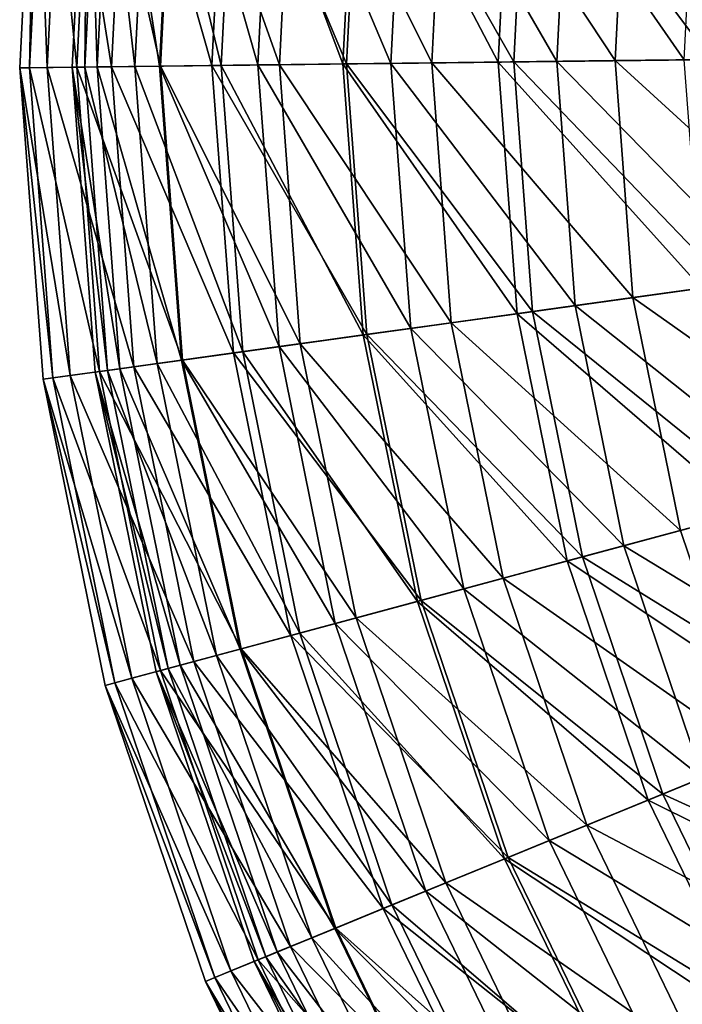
# Model space of a CAD drawing. Header units: millimetres. Extents: x 0 to 436, y 0 to 458.
# Tile 22 of 256: x 11 to 35, y 124 to 159. Entities that reach past the tile are written whole.
import ezdxf

# ---------------------------------------------------------------- set-up
doc = ezdxf.new("R2010")
doc.units = ezdxf.units.MM
doc.header["$LTSCALE"] = 25.4
doc.layers.get('0').update_dxf_attribs({"true_color": 0xff5454})

# ---------------------------------------------------------------- blocks, each defined once
blk = doc.blocks.new('VETRO-V-7642.STL')
at = {"color": 18, "true_color": 0x000000}
mesh = blk.add_polyface(dxfattribs=at)
corners = [(-203.863, 224.719, 708.142), (-204.276, 235.883, 697.264), (-204.844, 224.707, 697.264), (-203.3, 235.772, 708.142)]
mesh.append_faces([[corners[k] for k in face] for face in [(0, 1, 2), (1, 0, 3)]], dxfattribs={"vtx0": -1, "color": 18})
mesh = blk.add_polyface(dxfattribs=at)
corners = [(-204.276, 235.883, 697.264), (-204.488, 224.711, 686.348), (-204.844, 224.707, 697.264), (-203.922, 235.843, 686.348)]
mesh.append_faces([[corners[k] for k in face] for face in [(0, 1, 2), (1, 0, 3)]], dxfattribs={"vtx0": -1, "color": 18})
mesh = blk.add_polyface(dxfattribs=at)
corners = [(-203.922, 235.843, 686.348), (-202.8, 224.731, 675.557), (-204.488, 224.711, 686.348), (-202.245, 235.652, 675.557)]
mesh.append_faces([[corners[k] for k in face] for face in [(0, 1, 2), (1, 0, 3)]], dxfattribs={"vtx0": -1, "color": 18})
mesh = blk.add_polyface(dxfattribs=at)
corners = [(-201.558, 224.746, 718.818), (-203.3, 235.772, 708.142), (-203.863, 224.719, 708.142), (-201.011, 235.511, 718.818)]
mesh.append_faces([[corners[k] for k in face] for face in [(0, 1, 2), (1, 0, 3)]], dxfattribs={"vtx0": -1, "color": 18})
mesh = blk.add_polyface(dxfattribs=at)
corners = [(-202.513, 224.735, 685.683), (-202.406, 235.67, 696.507), (-202.963, 224.73, 696.507), (-201.96, 235.619, 685.683)]
mesh.append_faces([[corners[k] for k in face] for face in [(0, 1, 2), (1, 0, 3)]], dxfattribs={"vtx0": -1, "color": 18})
mesh = blk.add_polyface(dxfattribs=at)
corners = [(-202.406, 235.67, 696.507), (-202.067, 224.74, 707.303), (-202.963, 224.73, 696.507), (-201.516, 235.568, 707.303)]
mesh.append_faces([[corners[k] for k in face] for face in [(0, 1, 2), (1, 0, 3)]], dxfattribs={"vtx0": -1, "color": 18})
mesh = blk.add_polyface(dxfattribs=at)
corners = [(-202.245, 235.652, 675.557), (-199.806, 224.767, 665.054), (-202.8, 224.731, 675.557), (-199.269, 235.312, 665.054)]
mesh.append_faces([[corners[k] for k in face] for face in [(0, 1, 2), (1, 0, 3)]], dxfattribs={"vtx0": -1, "color": 18})
mesh = blk.add_polyface(dxfattribs=at)
corners = [(-200.727, 224.756, 674.999), (-201.96, 235.619, 685.683), (-202.513, 224.735, 685.683), (-200.184, 235.416, 674.999)]
mesh.append_faces([[corners[k] for k in face] for face in [(0, 1, 2), (1, 0, 3)]], dxfattribs={"vtx0": -1, "color": 18})
mesh = blk.add_polyface(dxfattribs=at)
corners = [(-201.516, 235.568, 707.303), (-199.841, 224.767, 717.905), (-202.067, 224.74, 707.303), (-199.304, 235.316, 717.905)]
mesh.append_faces([[corners[k] for k in face] for face in [(0, 1, 2), (1, 0, 3)]], dxfattribs={"vtx0": -1, "color": 18})
mesh = blk.add_polyface(dxfattribs=at)
corners = [(-197.966, 224.789, 729.133), (-201.011, 235.511, 718.818), (-201.558, 224.746, 718.818), (-197.441, 235.103, 729.133)]
mesh.append_faces([[corners[k] for k in face] for face in [(0, 1, 2), (1, 0, 3)]], dxfattribs={"vtx0": -1, "color": 18})
mesh = blk.add_polyface(dxfattribs=at)
corners = [(-197.63, 224.794, 664.618), (-200.184, 235.416, 674.999), (-200.727, 224.756, 674.999), (-197.107, 235.065, 664.618)]
mesh.append_faces([[corners[k] for k in face] for face in [(0, 1, 2), (1, 0, 3)]], dxfattribs={"vtx0": -1, "color": 18})
mesh = blk.add_polyface(dxfattribs=at)
corners = [(-199.304, 235.316, 717.905), (-196.318, 224.809, 728.149), (-199.841, 224.767, 717.905), (-195.803, 234.916, 728.149)]
mesh.append_faces([[corners[k] for k in face] for face in [(0, 1, 2), (1, 0, 3)]], dxfattribs={"vtx0": -1, "color": 18})
mesh = blk.add_polyface(dxfattribs=at)
corners = [(-199.269, 235.312, 665.054), (-195.549, 224.818, 654.995), (-199.806, 224.767, 665.054), (-195.04, 234.829, 654.995)]
mesh.append_faces([[corners[k] for k in face] for face in [(0, 1, 2), (1, 0, 3)]], dxfattribs={"vtx0": -1, "color": 18})
mesh = blk.add_polyface(dxfattribs=at)
corners = [(-193.139, 224.847, 738.93), (-197.441, 235.103, 729.133), (-197.966, 224.789, 729.133), (-192.645, 234.556, 738.93)]
mesh.append_faces([[corners[k] for k in face] for face in [(0, 1, 2), (1, 0, 3)]], dxfattribs={"vtx0": -1, "color": 18})
mesh = blk.add_polyface(dxfattribs=at)
corners = [(-193.27, 224.846, 654.701), (-197.107, 235.065, 664.618), (-197.63, 224.794, 664.618), (-192.775, 234.571, 654.701)]
mesh.append_faces([[corners[k] for k in face] for face in [(0, 1, 2), (1, 0, 3)]], dxfattribs={"vtx0": -1, "color": 18})
mesh = blk.add_polyface(dxfattribs=at)
corners = [(-195.803, 234.916, 728.149), (-191.552, 224.866, 737.878), (-196.318, 224.809, 728.149), (-191.069, 234.376, 737.878)]
mesh.append_faces([[corners[k] for k in face] for face in [(0, 1, 2), (1, 0, 3)]], dxfattribs={"vtx0": -1, "color": 18})
mesh = blk.add_polyface(dxfattribs=at)
corners = [(-195.04, 234.829, 654.995), (-190.094, 224.884, 645.533), (-195.549, 224.818, 654.995), (-189.62, 234.21, 645.533)]
mesh.append_faces([[corners[k] for k in face] for face in [(0, 1, 2), (1, 0, 3)]], dxfattribs={"vtx0": -1, "color": 18})
mesh = blk.add_polyface(dxfattribs=at)
corners = [(-187.715, 224.912, 645.4), (-192.775, 234.571, 654.701), (-193.27, 224.846, 654.701), (-187.256, 233.94, 645.4)]
mesh.append_faces([[corners[k] for k in face] for face in [(0, 1, 2), (1, 0, 3)]], dxfattribs={"vtx0": -1, "color": 18})
mesh = blk.add_polyface(dxfattribs=at)
corners = [(-187.151, 224.919, 748.064), (-192.645, 234.556, 738.93), (-193.139, 224.847, 738.93), (-186.695, 233.876, 748.064)]
mesh.append_faces([[corners[k] for k in face] for face in [(0, 1, 2), (1, 0, 3)]], dxfattribs={"vtx0": -1, "color": 18})
mesh = blk.add_polyface(dxfattribs=at)
corners = [(-191.069, 234.376, 737.878), (-185.619, 224.938, 746.941), (-191.552, 224.866, 737.878), (-185.173, 233.703, 746.941)]
mesh.append_faces([[corners[k] for k in face] for face in [(0, 1, 2), (1, 0, 3)]], dxfattribs={"vtx0": -1, "color": 18})
mesh = blk.add_polyface(dxfattribs=at)
corners = [(-189.62, 234.21, 645.533), (-183.524, 224.963, 636.809), (-190.094, 224.884, 645.533), (-183.091, 233.465, 636.809)]
mesh.append_faces([[corners[k] for k in face] for face in [(0, 1, 2), (1, 0, 3)]], dxfattribs={"vtx0": -1, "color": 18})
mesh = blk.add_polyface(dxfattribs=at)
corners = [(-181.051, 224.992, 636.86), (-187.256, 233.94, 645.4), (-187.715, 224.912, 645.4), (-180.634, 233.185, 636.86)]
mesh.append_faces([[corners[k] for k in face] for face in [(0, 1, 2), (1, 0, 3)]], dxfattribs={"vtx0": -1, "color": 18})
mesh = blk.add_polyface(dxfattribs=at)
corners = [(-180.091, 225.004, 756.397), (-186.695, 233.876, 748.064), (-187.151, 224.919, 748.064), (-179.68, 233.076, 756.397)]
mesh.append_faces([[corners[k] for k in face] for face in [(0, 1, 2), (1, 0, 3)]], dxfattribs={"vtx0": -1, "color": 18})
mesh = blk.add_polyface(dxfattribs=at)
corners = [(-185.173, 233.703, 746.941), (-178.607, 225.022, 755.198), (-185.619, 224.938, 746.941), (-178.206, 232.907, 755.198)]
mesh.append_faces([[corners[k] for k in face] for face in [(0, 1, 2), (1, 0, 3)]], dxfattribs={"vtx0": -1, "color": 18})
mesh = blk.add_polyface(dxfattribs=at)
corners = [(-183.091, 233.465, 636.809), (-175.936, 225.054, 628.953), (-183.524, 224.963, 636.809), (-175.552, 232.604, 628.953)]
mesh.append_faces([[corners[k] for k in face] for face in [(0, 1, 2), (1, 0, 3)]], dxfattribs={"vtx0": -1, "color": 18})
mesh = blk.add_polyface(dxfattribs=at)
corners = [(-183.524, 224.963, 636.809), (-175.371, 217.515, 628.953), (-182.887, 216.473, 636.809), (-175.936, 225.054, 628.953)]
mesh.append_faces([[corners[k] for k in face] for face in [(0, 1, 2), (1, 0, 3)]], dxfattribs={"vtx0": -1, "color": 18})
mesh = blk.add_polyface(dxfattribs=at)
corners = [(-203.035, 213.682, 708.142), (-204.844, 224.707, 697.264), (-204.008, 213.547, 697.264), (-203.863, 224.719, 708.142)]
mesh.append_faces([[corners[k] for k in face] for face in [(0, 1, 2), (1, 0, 3)]], dxfattribs={"vtx0": -1, "color": 18})
mesh = blk.add_polyface(dxfattribs=at)
corners = [(-204.844, 224.707, 697.264), (-203.655, 213.596, 686.348), (-204.008, 213.547, 697.264), (-204.488, 224.711, 686.348)]
mesh.append_faces([[corners[k] for k in face] for face in [(0, 1, 2), (1, 0, 3)]], dxfattribs={"vtx0": -1, "color": 18})
mesh = blk.add_polyface(dxfattribs=at)
corners = [(-204.488, 224.711, 686.348), (-201.983, 213.828, 675.557), (-203.655, 213.596, 686.348), (-202.8, 224.731, 675.557)]
mesh.append_faces([[corners[k] for k in face] for face in [(0, 1, 2), (1, 0, 3)]], dxfattribs={"vtx0": -1, "color": 18})
mesh = blk.add_polyface(dxfattribs=at)
corners = [(-200.753, 213.998, 718.818), (-203.863, 224.719, 708.142), (-203.035, 213.682, 708.142), (-201.558, 224.746, 718.818)]
mesh.append_faces([[corners[k] for k in face] for face in [(0, 1, 2), (1, 0, 3)]], dxfattribs={"vtx0": -1, "color": 18})
mesh = blk.add_polyface(dxfattribs=at)
corners = [(-202.963, 224.73, 696.507), (-201.256, 213.928, 707.303), (-202.144, 213.806, 696.507), (-202.067, 224.74, 707.303)]
mesh.append_faces([[corners[k] for k in face] for face in [(0, 1, 2), (1, 0, 3)]], dxfattribs={"vtx0": -1, "color": 18})
mesh = blk.add_polyface(dxfattribs=at)
corners = [(-201.699, 213.867, 685.683), (-202.963, 224.73, 696.507), (-202.144, 213.806, 696.507), (-202.513, 224.735, 685.683)]
mesh.append_faces([[corners[k] for k in face] for face in [(0, 1, 2), (1, 0, 3)]], dxfattribs={"vtx0": -1, "color": 18})
mesh = blk.add_polyface(dxfattribs=at)
corners = [(-202.8, 224.731, 675.557), (-199.016, 214.239, 665.054), (-201.983, 213.828, 675.557), (-199.806, 224.767, 665.054)]
mesh.append_faces([[corners[k] for k in face] for face in [(0, 1, 2), (1, 0, 3)]], dxfattribs={"vtx0": -1, "color": 18})
mesh = blk.add_polyface(dxfattribs=at)
corners = [(-199.929, 214.112, 674.999), (-202.513, 224.735, 685.683), (-201.699, 213.867, 685.683), (-200.727, 224.756, 674.999)]
mesh.append_faces([[corners[k] for k in face] for face in [(0, 1, 2), (1, 0, 3)]], dxfattribs={"vtx0": -1, "color": 18})
mesh = blk.add_polyface(dxfattribs=at)
corners = [(-202.067, 224.74, 707.303), (-199.051, 214.234, 717.905), (-201.256, 213.928, 707.303), (-199.841, 224.767, 717.905)]
mesh.append_faces([[corners[k] for k in face] for face in [(0, 1, 2), (1, 0, 3)]], dxfattribs={"vtx0": -1, "color": 18})
mesh = blk.add_polyface(dxfattribs=at)
corners = [(-197.194, 214.491, 729.133), (-201.558, 224.746, 718.818), (-200.753, 213.998, 718.818), (-197.966, 224.789, 729.133)]
mesh.append_faces([[corners[k] for k in face] for face in [(0, 1, 2), (1, 0, 3)]], dxfattribs={"vtx0": -1, "color": 18})
mesh = blk.add_polyface(dxfattribs=at)
corners = [(-196.861, 214.537, 664.618), (-200.727, 224.756, 674.999), (-199.929, 214.112, 674.999), (-197.63, 224.794, 664.618)]
mesh.append_faces([[corners[k] for k in face] for face in [(0, 1, 2), (1, 0, 3)]], dxfattribs={"vtx0": -1, "color": 18})
mesh = blk.add_polyface(dxfattribs=at)
corners = [(-199.841, 224.767, 717.905), (-195.561, 214.717, 728.149), (-199.051, 214.234, 717.905), (-196.318, 224.809, 728.149)]
mesh.append_faces([[corners[k] for k in face] for face in [(0, 1, 2), (1, 0, 3)]], dxfattribs={"vtx0": -1, "color": 18})
mesh = blk.add_polyface(dxfattribs=at)
corners = [(-199.806, 224.767, 665.054), (-194.8, 214.823, 654.995), (-199.016, 214.239, 665.054), (-195.549, 224.818, 654.995)]
mesh.append_faces([[corners[k] for k in face] for face in [(0, 1, 2), (1, 0, 3)]], dxfattribs={"vtx0": -1, "color": 18})
mesh = blk.add_polyface(dxfattribs=at)
corners = [(-192.413, 215.154, 738.93), (-197.966, 224.789, 729.133), (-197.194, 214.491, 729.133), (-193.139, 224.847, 738.93)]
mesh.append_faces([[corners[k] for k in face] for face in [(0, 1, 2), (1, 0, 3)]], dxfattribs={"vtx0": -1, "color": 18})
mesh = blk.add_polyface(dxfattribs=at)
corners = [(-192.542, 215.136, 654.701), (-197.63, 224.794, 664.618), (-196.861, 214.537, 664.618), (-193.27, 224.846, 654.701)]
mesh.append_faces([[corners[k] for k in face] for face in [(0, 1, 2), (1, 0, 3)]], dxfattribs={"vtx0": -1, "color": 18})
mesh = blk.add_polyface(dxfattribs=at)
corners = [(-196.318, 224.809, 728.149), (-190.841, 215.371, 737.878), (-195.561, 214.717, 728.149), (-191.552, 224.866, 737.878)]
mesh.append_faces([[corners[k] for k in face] for face in [(0, 1, 2), (1, 0, 3)]], dxfattribs={"vtx0": -1, "color": 18})
mesh = blk.add_polyface(dxfattribs=at)
corners = [(-195.549, 224.818, 654.995), (-189.396, 215.572, 645.533), (-194.8, 214.823, 654.995), (-190.094, 224.884, 645.533)]
mesh.append_faces([[corners[k] for k in face] for face in [(0, 1, 2), (1, 0, 3)]], dxfattribs={"vtx0": -1, "color": 18})
mesh = blk.add_polyface(dxfattribs=at)
corners = [(-187.039, 215.898, 645.4), (-193.27, 224.846, 654.701), (-192.542, 215.136, 654.701), (-187.715, 224.912, 645.4)]
mesh.append_faces([[corners[k] for k in face] for face in [(0, 1, 2), (1, 0, 3)]], dxfattribs={"vtx0": -1, "color": 18})
mesh = blk.add_polyface(dxfattribs=at)
corners = [(-186.48, 215.975, 748.064), (-193.139, 224.847, 738.93), (-192.413, 215.154, 738.93), (-187.151, 224.919, 748.064)]
mesh.append_faces([[corners[k] for k in face] for face in [(0, 1, 2), (1, 0, 3)]], dxfattribs={"vtx0": -1, "color": 18})
mesh = blk.add_polyface(dxfattribs=at)
corners = [(-191.552, 224.866, 737.878), (-184.962, 216.186, 746.941), (-190.841, 215.371, 737.878), (-185.619, 224.938, 746.941)]
mesh.append_faces([[corners[k] for k in face] for face in [(0, 1, 2), (1, 0, 3)]], dxfattribs={"vtx0": -1, "color": 18})
mesh = blk.add_polyface(dxfattribs=at)
corners = [(-190.094, 224.884, 645.533), (-182.887, 216.473, 636.809), (-189.396, 215.572, 645.533), (-183.524, 224.963, 636.809)]
mesh.append_faces([[corners[k] for k in face] for face in [(0, 1, 2), (1, 0, 3)]], dxfattribs={"vtx0": -1, "color": 18})
mesh = blk.add_polyface(dxfattribs=at)
corners = [(-180.438, 216.813, 636.86), (-187.715, 224.912, 645.4), (-187.039, 215.898, 645.4), (-181.051, 224.992, 636.86)]
mesh.append_faces([[corners[k] for k in face] for face in [(0, 1, 2), (1, 0, 3)]], dxfattribs={"vtx0": -1, "color": 18})
mesh = blk.add_polyface(dxfattribs=at)
corners = [(-179.486, 216.944, 756.397), (-187.151, 224.919, 748.064), (-186.48, 215.975, 748.064), (-180.091, 225.004, 756.397)]
mesh.append_faces([[corners[k] for k in face] for face in [(0, 1, 2), (1, 0, 3)]], dxfattribs={"vtx0": -1, "color": 18})
mesh = blk.add_polyface(dxfattribs=at)
corners = [(-185.619, 224.938, 746.941), (-178.017, 217.148, 755.198), (-184.962, 216.186, 746.941), (-178.607, 225.022, 755.198)]
mesh.append_faces([[corners[k] for k in face] for face in [(0, 1, 2), (1, 0, 3)]], dxfattribs={"vtx0": -1, "color": 18})
mesh = blk.add_polyface(dxfattribs=at)
corners = [(-182.887, 216.473, 636.809), (-173.865, 210.106, 628.953), (-181.192, 208.13, 636.809), (-175.371, 217.515, 628.953)]
mesh.append_faces([[corners[k] for k in face] for face in [(0, 1, 2), (1, 0, 3)]], dxfattribs={"vtx0": -1, "color": 18})
mesh = blk.add_polyface(dxfattribs=at)
corners = [(-177.877, 209.024, 756.397), (-186.48, 215.975, 748.064), (-184.694, 207.186, 748.064), (-179.486, 216.944, 756.397)]
mesh.append_faces([[corners[k] for k in face] for face in [(0, 1, 2), (1, 0, 3)]], dxfattribs={"vtx0": -1, "color": 18})
mesh = blk.add_polyface(dxfattribs=at)
corners = [(-184.962, 216.186, 746.941), (-176.445, 209.41, 755.198), (-183.215, 207.585, 746.941), (-178.017, 217.148, 755.198)]
mesh.append_faces([[corners[k] for k in face] for face in [(0, 1, 2), (1, 0, 3)]], dxfattribs={"vtx0": -1, "color": 18})
mesh = blk.add_polyface(dxfattribs=at)
corners = [(-178.804, 208.774, 636.86), (-187.039, 215.898, 645.4), (-185.239, 207.039, 645.4), (-180.438, 216.813, 636.86)]
mesh.append_faces([[corners[k] for k in face] for face in [(0, 1, 2), (1, 0, 3)]], dxfattribs={"vtx0": -1, "color": 18})
mesh = blk.add_polyface(dxfattribs=at)
corners = [(-189.396, 215.572, 645.533), (-181.192, 208.13, 636.809), (-187.536, 206.42, 645.533), (-182.887, 216.473, 636.809)]
mesh.append_faces([[corners[k] for k in face] for face in [(0, 1, 2), (1, 0, 3)]], dxfattribs={"vtx0": -1, "color": 18})
mesh = blk.add_polyface(dxfattribs=at)
corners = [(-185.239, 207.039, 645.4), (-192.542, 215.136, 654.701), (-190.603, 205.593, 654.701), (-187.039, 215.898, 645.4)]
mesh.append_faces([[corners[k] for k in face] for face in [(0, 1, 2), (1, 0, 3)]], dxfattribs={"vtx0": -1, "color": 18})
mesh = blk.add_polyface(dxfattribs=at)
corners = [(-184.694, 207.186, 748.064), (-192.413, 215.154, 738.93), (-190.477, 205.627, 738.93), (-186.48, 215.975, 748.064)]
mesh.append_faces([[corners[k] for k in face] for face in [(0, 1, 2), (1, 0, 3)]], dxfattribs={"vtx0": -1, "color": 18})
mesh = blk.add_polyface(dxfattribs=at)
corners = [(-190.841, 215.371, 737.878), (-183.215, 207.585, 746.941), (-188.944, 206.041, 737.878), (-184.962, 216.186, 746.941)]
mesh.append_faces([[corners[k] for k in face] for face in [(0, 1, 2), (1, 0, 3)]], dxfattribs={"vtx0": -1, "color": 18})
mesh = blk.add_polyface(dxfattribs=at)
corners = [(-194.8, 214.823, 654.995), (-187.536, 206.42, 645.533), (-192.803, 205, 654.995), (-189.396, 215.572, 645.533)]
mesh.append_faces([[corners[k] for k in face] for face in [(0, 1, 2), (1, 0, 3)]], dxfattribs={"vtx0": -1, "color": 18})
mesh = blk.add_polyface(dxfattribs=at)
corners = [(-195.561, 214.717, 728.149), (-188.944, 206.041, 737.878), (-193.546, 204.8, 728.149), (-190.841, 215.371, 737.878)]
mesh.append_faces([[corners[k] for k in face] for face in [(0, 1, 2), (1, 0, 3)]], dxfattribs={"vtx0": -1, "color": 18})
mesh = blk.add_polyface(dxfattribs=at)
corners = [(-199.016, 214.239, 665.054), (-192.803, 205, 654.995), (-196.914, 203.892, 665.054), (-194.8, 214.823, 654.995)]
mesh.append_faces([[corners[k] for k in face] for face in [(0, 1, 2), (1, 0, 3)]], dxfattribs={"vtx0": -1, "color": 18})
mesh = blk.add_polyface(dxfattribs=at)
corners = [(-190.477, 205.627, 738.93), (-197.194, 214.491, 729.133), (-195.137, 204.371, 729.133), (-192.413, 215.154, 738.93)]
mesh.append_faces([[corners[k] for k in face] for face in [(0, 1, 2), (1, 0, 3)]], dxfattribs={"vtx0": -1, "color": 18})
mesh = blk.add_polyface(dxfattribs=at)
corners = [(-190.603, 205.593, 654.701), (-196.861, 214.537, 664.618), (-194.812, 204.459, 664.618), (-192.542, 215.136, 654.701)]
mesh.append_faces([[corners[k] for k in face] for face in [(0, 1, 2), (1, 0, 3)]], dxfattribs={"vtx0": -1, "color": 18})
mesh = blk.add_polyface(dxfattribs=at)
corners = [(-195.137, 204.371, 729.133), (-200.753, 213.998, 718.818), (-198.606, 203.436, 718.818), (-197.194, 214.491, 729.133)]
mesh.append_faces([[corners[k] for k in face] for face in [(0, 1, 2), (1, 0, 3)]], dxfattribs={"vtx0": -1, "color": 18})
mesh = blk.add_polyface(dxfattribs=at)
corners = [(-194.812, 204.459, 664.618), (-199.929, 214.112, 674.999), (-197.803, 203.652, 674.999), (-196.861, 214.537, 664.618)]
mesh.append_faces([[corners[k] for k in face] for face in [(0, 1, 2), (1, 0, 3)]], dxfattribs={"vtx0": -1, "color": 18})
mesh = blk.add_polyface(dxfattribs=at)
corners = [(-199.051, 214.234, 717.905), (-193.546, 204.8, 728.149), (-196.947, 203.883, 717.905), (-195.561, 214.717, 728.149)]
mesh.append_faces([[corners[k] for k in face] for face in [(0, 1, 2), (1, 0, 3)]], dxfattribs={"vtx0": -1, "color": 18})
mesh = blk.add_polyface(dxfattribs=at)
corners = [(-201.983, 213.828, 675.557), (-196.914, 203.892, 665.054), (-199.805, 203.113, 675.557), (-199.016, 214.239, 665.054)]
mesh.append_faces([[corners[k] for k in face] for face in [(0, 1, 2), (1, 0, 3)]], dxfattribs={"vtx0": -1, "color": 18})
mesh = blk.add_polyface(dxfattribs=at)
corners = [(-197.803, 203.652, 674.999), (-201.699, 213.867, 685.683), (-199.528, 203.187, 685.683), (-199.929, 214.112, 674.999)]
mesh.append_faces([[corners[k] for k in face] for face in [(0, 1, 2), (1, 0, 3)]], dxfattribs={"vtx0": -1, "color": 18})
mesh = blk.add_polyface(dxfattribs=at)
corners = [(-201.256, 213.928, 707.303), (-196.947, 203.883, 717.905), (-199.097, 203.303, 707.303), (-199.051, 214.234, 717.905)]
mesh.append_faces([[corners[k] for k in face] for face in [(0, 1, 2), (1, 0, 3)]], dxfattribs={"vtx0": -1, "color": 18})
mesh = blk.add_polyface(dxfattribs=at)
corners = [(-203.655, 213.596, 686.348), (-199.805, 203.113, 675.557), (-201.435, 202.673, 686.348), (-201.983, 213.828, 675.557)]
mesh.append_faces([[corners[k] for k in face] for face in [(0, 1, 2), (1, 0, 3)]], dxfattribs={"vtx0": -1, "color": 18})
mesh = blk.add_polyface(dxfattribs=at)
corners = [(-198.606, 203.436, 718.818), (-203.035, 213.682, 708.142), (-200.831, 202.836, 708.142), (-200.753, 213.998, 718.818)]
mesh.append_faces([[corners[k] for k in face] for face in [(0, 1, 2), (1, 0, 3)]], dxfattribs={"vtx0": -1, "color": 18})
mesh = blk.add_polyface(dxfattribs=at)
corners = [(-202.144, 213.806, 696.507), (-199.097, 203.303, 707.303), (-199.962, 203.07, 696.507), (-201.256, 213.928, 707.303)]
mesh.append_faces([[corners[k] for k in face] for face in [(0, 1, 2), (1, 0, 3)]], dxfattribs={"vtx0": -1, "color": 18})
mesh = blk.add_polyface(dxfattribs=at)
corners = [(-199.528, 203.187, 685.683), (-202.144, 213.806, 696.507), (-199.962, 203.07, 696.507), (-201.699, 213.867, 685.683)]
mesh.append_faces([[corners[k] for k in face] for face in [(0, 1, 2), (1, 0, 3)]], dxfattribs={"vtx0": -1, "color": 18})
mesh = blk.add_polyface(dxfattribs=at)
corners = [(-200.831, 202.836, 708.142), (-204.008, 213.547, 697.264), (-201.779, 202.581, 697.264), (-203.035, 213.682, 708.142)]
mesh.append_faces([[corners[k] for k in face] for face in [(0, 1, 2), (1, 0, 3)]], dxfattribs={"vtx0": -1, "color": 18})
mesh = blk.add_polyface(dxfattribs=at)
corners = [(-204.008, 213.547, 697.264), (-201.435, 202.673, 686.348), (-201.779, 202.581, 697.264), (-203.655, 213.596, 686.348)]
mesh.append_faces([[corners[k] for k in face] for face in [(0, 1, 2), (1, 0, 3)]], dxfattribs={"vtx0": -1, "color": 18})
mesh = blk.add_polyface(dxfattribs=at)
corners = [(-173.865, 210.106, 628.953), (-178.464, 200.066, 636.809), (-181.192, 208.13, 636.809), (-171.443, 202.944, 628.953)]
mesh.append_faces([[corners[k] for k in face] for face in [(0, 1, 2), (1, 0, 3)]], dxfattribs={"vtx0": -1, "color": 18})
mesh = blk.add_polyface(dxfattribs=at)
corners = [(-183.215, 207.585, 746.941), (-173.915, 201.931, 755.198), (-180.403, 199.272, 746.941), (-176.445, 209.41, 755.198)]
mesh.append_faces([[corners[k] for k in face] for face in [(0, 1, 2), (1, 0, 3)]], dxfattribs={"vtx0": -1, "color": 18})
mesh = blk.add_polyface(dxfattribs=at)
corners = [(-175.287, 201.368, 756.397), (-184.694, 207.186, 748.064), (-181.821, 198.69, 748.064), (-177.877, 209.024, 756.397)]
mesh.append_faces([[corners[k] for k in face] for face in [(0, 1, 2), (1, 0, 3)]], dxfattribs={"vtx0": -1, "color": 18})
mesh = blk.add_polyface(dxfattribs=at)
corners = [(-176.176, 201.004, 636.86), (-185.239, 207.039, 645.4), (-182.343, 198.476, 645.4), (-178.804, 208.774, 636.86)]
mesh.append_faces([[corners[k] for k in face] for face in [(0, 1, 2), (1, 0, 3)]], dxfattribs={"vtx0": -1, "color": 18})
mesh = blk.add_polyface(dxfattribs=at)
corners = [(-187.536, 206.42, 645.533), (-178.464, 200.066, 636.809), (-184.544, 197.574, 645.533), (-181.192, 208.13, 636.809)]
mesh.append_faces([[corners[k] for k in face] for face in [(0, 1, 2), (1, 0, 3)]], dxfattribs={"vtx0": -1, "color": 18})
mesh = blk.add_polyface(dxfattribs=at)
corners = [(-188.944, 206.041, 737.878), (-180.403, 199.272, 746.941), (-185.894, 197.021, 737.878), (-183.215, 207.585, 746.941)]
mesh.append_faces([[corners[k] for k in face] for face in [(0, 1, 2), (1, 0, 3)]], dxfattribs={"vtx0": -1, "color": 18})
mesh = blk.add_polyface(dxfattribs=at)
corners = [(-181.821, 198.69, 748.064), (-190.477, 205.627, 738.93), (-187.362, 196.419, 738.93), (-184.694, 207.186, 748.064)]
mesh.append_faces([[corners[k] for k in face] for face in [(0, 1, 2), (1, 0, 3)]], dxfattribs={"vtx0": -1, "color": 18})
mesh = blk.add_polyface(dxfattribs=at)
corners = [(-182.343, 198.476, 645.4), (-190.603, 205.593, 654.701), (-187.483, 196.369, 654.701), (-185.239, 207.039, 645.4)]
mesh.append_faces([[corners[k] for k in face] for face in [(0, 1, 2), (1, 0, 3)]], dxfattribs={"vtx0": -1, "color": 18})
mesh = blk.add_polyface(dxfattribs=at)
corners = [(-192.803, 205, 654.995), (-184.544, 197.574, 645.533), (-189.592, 195.505, 654.995), (-187.536, 206.42, 645.533)]
mesh.append_faces([[corners[k] for k in face] for face in [(0, 1, 2), (1, 0, 3)]], dxfattribs={"vtx0": -1, "color": 18})
mesh = blk.add_polyface(dxfattribs=at)
corners = [(-193.546, 204.8, 728.149), (-185.894, 197.021, 737.878), (-190.303, 195.214, 728.149), (-188.944, 206.041, 737.878)]
mesh.append_faces([[corners[k] for k in face] for face in [(0, 1, 2), (1, 0, 3)]], dxfattribs={"vtx0": -1, "color": 18})
mesh = blk.add_polyface(dxfattribs=at)
corners = [(-187.362, 196.419, 738.93), (-195.137, 204.371, 729.133), (-191.828, 194.588, 729.133), (-190.477, 205.627, 738.93)]
mesh.append_faces([[corners[k] for k in face] for face in [(0, 1, 2), (1, 0, 3)]], dxfattribs={"vtx0": -1, "color": 18})
mesh = blk.add_polyface(dxfattribs=at)
corners = [(-187.483, 196.369, 654.701), (-194.812, 204.459, 664.618), (-191.517, 194.716, 664.618), (-190.603, 205.593, 654.701)]
mesh.append_faces([[corners[k] for k in face] for face in [(0, 1, 2), (1, 0, 3)]], dxfattribs={"vtx0": -1, "color": 18})
mesh = blk.add_polyface(dxfattribs=at)
corners = [(-196.914, 203.892, 665.054), (-189.592, 195.505, 654.995), (-193.531, 193.891, 665.054), (-192.803, 205, 654.995)]
mesh.append_faces([[corners[k] for k in face] for face in [(0, 1, 2), (1, 0, 3)]], dxfattribs={"vtx0": -1, "color": 18})
mesh = blk.add_polyface(dxfattribs=at)
corners = [(-196.947, 203.883, 717.905), (-190.303, 195.214, 728.149), (-193.563, 193.877, 717.905), (-193.546, 204.8, 728.149)]
mesh.append_faces([[corners[k] for k in face] for face in [(0, 1, 2), (1, 0, 3)]], dxfattribs={"vtx0": -1, "color": 18})
mesh = blk.add_polyface(dxfattribs=at)
corners = [(-191.828, 194.588, 729.133), (-198.606, 203.436, 718.818), (-195.153, 193.226, 718.818), (-195.137, 204.371, 729.133)]
mesh.append_faces([[corners[k] for k in face] for face in [(0, 1, 2), (1, 0, 3)]], dxfattribs={"vtx0": -1, "color": 18})
mesh = blk.add_polyface(dxfattribs=at)
corners = [(-191.517, 194.716, 664.618), (-197.803, 203.652, 674.999), (-194.383, 193.541, 674.999), (-194.812, 204.459, 664.618)]
mesh.append_faces([[corners[k] for k in face] for face in [(0, 1, 2), (1, 0, 3)]], dxfattribs={"vtx0": -1, "color": 18})
mesh = blk.add_polyface(dxfattribs=at)
corners = [(-199.805, 203.113, 675.557), (-193.531, 193.891, 665.054), (-196.302, 192.755, 675.557), (-196.914, 203.892, 665.054)]
mesh.append_faces([[corners[k] for k in face] for face in [(0, 1, 2), (1, 0, 3)]], dxfattribs={"vtx0": -1, "color": 18})
mesh = blk.add_polyface(dxfattribs=at)
corners = [(-199.097, 203.303, 707.303), (-193.563, 193.877, 717.905), (-195.623, 193.033, 707.303), (-196.947, 203.883, 717.905)]
mesh.append_faces([[corners[k] for k in face] for face in [(0, 1, 2), (1, 0, 3)]], dxfattribs={"vtx0": -1, "color": 18})
mesh = blk.add_polyface(dxfattribs=at)
corners = [(-194.383, 193.541, 674.999), (-199.528, 203.187, 685.683), (-196.036, 192.864, 685.683), (-197.803, 203.652, 674.999)]
mesh.append_faces([[corners[k] for k in face] for face in [(0, 1, 2), (1, 0, 3)]], dxfattribs={"vtx0": -1, "color": 18})
mesh = blk.add_polyface(dxfattribs=at)
corners = [(-195.153, 193.226, 718.818), (-200.831, 202.836, 708.142), (-197.285, 192.352, 708.142), (-198.606, 203.436, 718.818)]
mesh.append_faces([[corners[k] for k in face] for face in [(0, 1, 2), (1, 0, 3)]], dxfattribs={"vtx0": -1, "color": 18})
mesh = blk.add_polyface(dxfattribs=at)
corners = [(-199.962, 203.07, 696.507), (-195.623, 193.033, 707.303), (-196.452, 192.693, 696.507), (-199.097, 203.303, 707.303)]
mesh.append_faces([[corners[k] for k in face] for face in [(0, 1, 2), (1, 0, 3)]], dxfattribs={"vtx0": -1, "color": 18})
mesh = blk.add_polyface(dxfattribs=at)
corners = [(-196.036, 192.864, 685.683), (-199.962, 203.07, 696.507), (-196.452, 192.693, 696.507), (-199.528, 203.187, 685.683)]
mesh.append_faces([[corners[k] for k in face] for face in [(0, 1, 2), (1, 0, 3)]], dxfattribs={"vtx0": -1, "color": 18})
mesh = blk.add_polyface(dxfattribs=at)
corners = [(-197.285, 192.352, 708.142), (-201.779, 202.581, 697.264), (-198.193, 191.98, 697.264), (-200.831, 202.836, 708.142)]
mesh.append_faces([[corners[k] for k in face] for face in [(0, 1, 2), (1, 0, 3)]], dxfattribs={"vtx0": -1, "color": 18})
mesh = blk.add_polyface(dxfattribs=at)
corners = [(-201.435, 202.673, 686.348), (-196.302, 192.755, 675.557), (-197.864, 192.115, 686.348), (-199.805, 203.113, 675.557)]
mesh.append_faces([[corners[k] for k in face] for face in [(0, 1, 2), (1, 0, 3)]], dxfattribs={"vtx0": -1, "color": 18})
mesh = blk.add_polyface(dxfattribs=at)
corners = [(-201.779, 202.581, 697.264), (-197.864, 192.115, 686.348), (-198.193, 191.98, 697.264), (-201.435, 202.673, 686.348)]
mesh.append_faces([[corners[k] for k in face] for face in [(0, 1, 2), (1, 0, 3)]], dxfattribs={"vtx0": -1, "color": 18})
mesh = blk.add_polyface(dxfattribs=at)
corners = [(-171.759, 194.097, 756.397), (-181.821, 198.69, 748.064), (-177.905, 190.622, 748.064), (-175.287, 201.368, 756.397)]
mesh.append_faces([[corners[k] for k in face] for face in [(0, 1, 2), (1, 0, 3)]], dxfattribs={"vtx0": -1, "color": 18})
mesh = blk.add_polyface(dxfattribs=at)
corners = [(-172.595, 193.624, 636.86), (-182.343, 198.476, 645.4), (-178.396, 190.344, 645.4), (-176.176, 201.004, 636.86)]
mesh.append_faces([[corners[k] for k in face] for face in [(0, 1, 2), (1, 0, 3)]], dxfattribs={"vtx0": -1, "color": 18})
mesh = blk.add_polyface(dxfattribs=at)
corners = [(-184.544, 197.574, 645.533), (-174.747, 192.407, 636.809), (-180.467, 189.172, 645.533), (-178.464, 200.066, 636.809)]
mesh.append_faces([[corners[k] for k in face] for face in [(0, 1, 2), (1, 0, 3)]], dxfattribs={"vtx0": -1, "color": 18})
mesh = blk.add_polyface(dxfattribs=at)
corners = [(-185.894, 197.021, 737.878), (-176.571, 191.376, 746.941), (-181.736, 188.455, 737.878), (-180.403, 199.272, 746.941)]
mesh.append_faces([[corners[k] for k in face] for face in [(0, 1, 2), (1, 0, 3)]], dxfattribs={"vtx0": -1, "color": 18})
mesh = blk.add_polyface(dxfattribs=at)
corners = [(-177.905, 190.622, 748.064), (-187.362, 196.419, 738.93), (-183.118, 187.674, 738.93), (-181.821, 198.69, 748.064)]
mesh.append_faces([[corners[k] for k in face] for face in [(0, 1, 2), (1, 0, 3)]], dxfattribs={"vtx0": -1, "color": 18})
mesh = blk.add_polyface(dxfattribs=at)
corners = [(-178.396, 190.344, 645.4), (-187.483, 196.369, 654.701), (-183.232, 187.609, 654.701), (-182.343, 198.476, 645.4)]
mesh.append_faces([[corners[k] for k in face] for face in [(0, 1, 2), (1, 0, 3)]], dxfattribs={"vtx0": -1, "color": 18})
mesh = blk.add_polyface(dxfattribs=at)
corners = [(-189.592, 195.505, 654.995), (-180.467, 189.172, 645.533), (-185.216, 186.487, 654.995), (-184.544, 197.574, 645.533)]
mesh.append_faces([[corners[k] for k in face] for face in [(0, 1, 2), (1, 0, 3)]], dxfattribs={"vtx0": -1, "color": 18})
mesh = blk.add_polyface(dxfattribs=at)
corners = [(-190.303, 195.214, 728.149), (-181.736, 188.455, 737.878), (-185.885, 186.109, 728.149), (-185.894, 197.021, 737.878)]
mesh.append_faces([[corners[k] for k in face] for face in [(0, 1, 2), (1, 0, 3)]], dxfattribs={"vtx0": -1, "color": 18})
mesh = blk.add_polyface(dxfattribs=at)
corners = [(-183.118, 187.674, 738.93), (-191.828, 194.588, 729.133), (-187.32, 185.298, 729.133), (-187.362, 196.419, 738.93)]
mesh.append_faces([[corners[k] for k in face] for face in [(0, 1, 2), (1, 0, 3)]], dxfattribs={"vtx0": -1, "color": 18})
mesh = blk.add_polyface(dxfattribs=at)
corners = [(-183.232, 187.609, 654.701), (-191.517, 194.716, 664.618), (-187.027, 185.463, 664.618), (-187.483, 196.369, 654.701)]
mesh.append_faces([[corners[k] for k in face] for face in [(0, 1, 2), (1, 0, 3)]], dxfattribs={"vtx0": -1, "color": 18})
mesh = blk.add_polyface(dxfattribs=at)
corners = [(-193.531, 193.891, 665.054), (-185.216, 186.487, 654.995), (-188.921, 184.392, 665.054), (-189.592, 195.505, 654.995)]
mesh.append_faces([[corners[k] for k in face] for face in [(0, 1, 2), (1, 0, 3)]], dxfattribs={"vtx0": -1, "color": 18})
mesh = blk.add_polyface(dxfattribs=at)
corners = [(-193.563, 193.877, 717.905), (-185.885, 186.109, 728.149), (-188.951, 184.375, 717.905), (-190.303, 195.214, 728.149)]
mesh.append_faces([[corners[k] for k in face] for face in [(0, 1, 2), (1, 0, 3)]], dxfattribs={"vtx0": -1, "color": 18})
mesh = blk.add_polyface(dxfattribs=at)
corners = [(-187.027, 185.463, 664.618), (-194.383, 193.541, 674.999), (-189.723, 183.939, 674.999), (-191.517, 194.716, 664.618)]
mesh.append_faces([[corners[k] for k in face] for face in [(0, 1, 2), (1, 0, 3)]], dxfattribs={"vtx0": -1, "color": 18})
mesh = blk.add_polyface(dxfattribs=at)
corners = [(-187.32, 185.298, 729.133), (-195.153, 193.226, 718.818), (-190.447, 183.529, 718.818), (-191.828, 194.588, 729.133)]
mesh.append_faces([[corners[k] for k in face] for face in [(0, 1, 2), (1, 0, 3)]], dxfattribs={"vtx0": -1, "color": 18})
mesh = blk.add_polyface(dxfattribs=at)
corners = [(-196.302, 192.755, 675.557), (-188.921, 184.392, 665.054), (-191.528, 182.918, 675.557), (-193.531, 193.891, 665.054)]
mesh.append_faces([[corners[k] for k in face] for face in [(0, 1, 2), (1, 0, 3)]], dxfattribs={"vtx0": -1, "color": 18})
mesh = blk.add_polyface(dxfattribs=at)
corners = [(-195.623, 193.033, 707.303), (-188.951, 184.375, 717.905), (-190.89, 183.279, 707.303), (-193.563, 193.877, 717.905)]
mesh.append_faces([[corners[k] for k in face] for face in [(0, 1, 2), (1, 0, 3)]], dxfattribs={"vtx0": -1, "color": 18})
mesh = blk.add_polyface(dxfattribs=at)
corners = [(-189.723, 183.939, 674.999), (-196.036, 192.864, 685.683), (-191.278, 183.059, 685.683), (-194.383, 193.541, 674.999)]
mesh.append_faces([[corners[k] for k in face] for face in [(0, 1, 2), (1, 0, 3)]], dxfattribs={"vtx0": -1, "color": 18})
mesh = blk.add_polyface(dxfattribs=at)
corners = [(-190.447, 183.529, 718.818), (-197.285, 192.352, 708.142), (-192.453, 182.395, 708.142), (-195.153, 193.226, 718.818)]
mesh.append_faces([[corners[k] for k in face] for face in [(0, 1, 2), (1, 0, 3)]], dxfattribs={"vtx0": -1, "color": 18})
mesh = blk.add_polyface(dxfattribs=at)
corners = [(-196.452, 192.693, 696.507), (-190.89, 183.279, 707.303), (-191.669, 182.838, 696.507), (-195.623, 193.033, 707.303)]
mesh.append_faces([[corners[k] for k in face] for face in [(0, 1, 2), (1, 0, 3)]], dxfattribs={"vtx0": -1, "color": 18})
mesh = blk.add_polyface(dxfattribs=at)
corners = [(-197.864, 192.115, 686.348), (-191.528, 182.918, 675.557), (-192.998, 182.087, 686.348), (-196.302, 192.755, 675.557)]
mesh.append_faces([[corners[k] for k in face] for face in [(0, 1, 2), (1, 0, 3)]], dxfattribs={"vtx0": -1, "color": 18})
mesh = blk.add_polyface(dxfattribs=at)
corners = [(-191.278, 183.059, 685.683), (-196.452, 192.693, 696.507), (-191.669, 182.838, 696.507), (-196.036, 192.864, 685.683)]
mesh.append_faces([[corners[k] for k in face] for face in [(0, 1, 2), (1, 0, 3)]], dxfattribs={"vtx0": -1, "color": 18})
mesh = blk.add_polyface(dxfattribs=at)
corners = [(-192.453, 182.395, 708.142), (-198.193, 191.98, 697.264), (-193.307, 181.912, 697.264), (-197.285, 192.352, 708.142)]
mesh.append_faces([[corners[k] for k in face] for face in [(0, 1, 2), (1, 0, 3)]], dxfattribs={"vtx0": -1, "color": 18})
mesh = blk.add_polyface(dxfattribs=at)
corners = [(-198.193, 191.98, 697.264), (-192.998, 182.087, 686.348), (-193.307, 181.912, 697.264), (-197.864, 192.115, 686.348)]
mesh.append_faces([[corners[k] for k in face] for face in [(0, 1, 2), (1, 0, 3)]], dxfattribs={"vtx0": -1, "color": 18})
mesh = blk.add_polyface(dxfattribs=at)
corners = [(-181.736, 188.455, 737.878), (-171.78, 184.023, 746.941), (-176.538, 180.477, 737.878), (-176.571, 191.376, 746.941)]
mesh.append_faces([[corners[k] for k in face] for face in [(0, 1, 2), (1, 0, 3)]], dxfattribs={"vtx0": -1, "color": 18})

msp = doc.modelspace()

# ---------------------------------------------------------------- block references
at = {"color": 0}
msp.add_blockref('VETRO-V-7642.STL', (216.214, -67.135, -10.105), dxfattribs=at)

doc.saveas('drawing.dxf')
